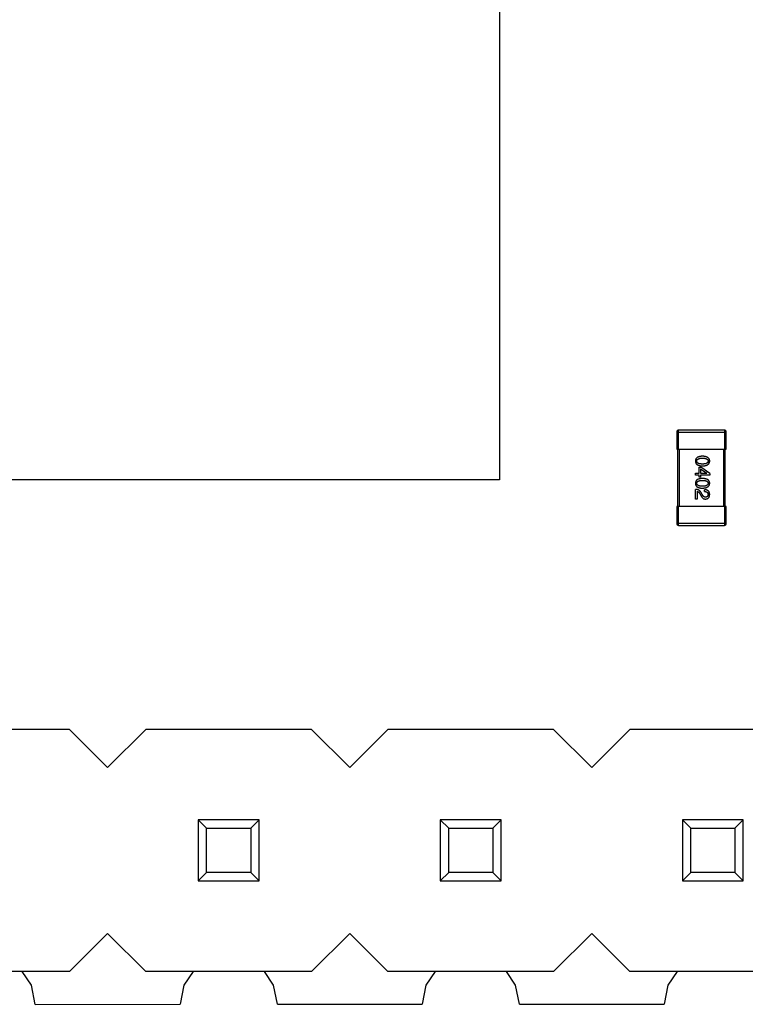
# Model space of a CAD drawing. Header units: millimetres. Extents: x 563 to 681, y 173 to 284.
# Tile 43 of 167: x 641 to 648, y 173 to 184. Entities that reach past the tile are written whole.
import ezdxf

# ---------------------------------------------------------------- set-up
doc = ezdxf.new("R2010")
doc.units = ezdxf.units.MM
doc.header["$LTSCALE"] = 30.734
doc.layers.get('0').update_dxf_attribs({"linetype": 'CONTINUOUS'})

msp = doc.modelspace()

# ---------------------------------------------------------------- linework, layer by layer
at = {"linetype": 'Continuous'}
for p, q in [((645.705, 188.905), (645.705, 178.905)), ((647.566, 179.405), (648.086, 179.405)), ((647.566, 179.405), (647.566, 179.225)), ((648.066, 179.425), (647.586, 179.425)), ((647.586, 179.225), (647.586, 179.425)), ((648.066, 179.425), (648.066, 179.225)), ((648.086, 179.225), (648.086, 179.405)), ((647.566, 179.225), (648.086, 179.225)), ((647.576, 179.225), (647.576, 178.625)), ((647.596, 178.625), (647.596, 179.225)), ((648.056, 179.225), (648.056, 178.625)), ((648.076, 178.625), (648.076, 179.225)), ((647.764, 178.972), (647.8, 178.972)), ((647.764, 178.954), (647.764, 178.972)), ((647.8, 178.954), (647.764, 178.954)), ((647.8, 179.037), (647.818, 179.037)), ((647.8, 178.972), (647.8, 179.037)), ((647.8, 178.932), (647.8, 178.954)), ((647.816, 179.02), (647.883, 178.973)), ((647.816, 179.02), (647.816, 178.972)), ((647.816, 178.972), (647.883, 178.972)), ((647.912, 178.954), (647.816, 178.954)), ((647.816, 178.954), (647.816, 178.932)), ((647.912, 178.97), (647.818, 179.037)), ((647.883, 178.972), (647.883, 178.973)), ((647.912, 178.97), (647.912, 178.954)), ((645.705, 178.905), (635.705, 178.905)), ((647.816, 178.932), (647.8, 178.932)), ((647.764, 178.702), (647.764, 178.803)), ((647.782, 178.783), (647.782, 178.702)), ((647.809, 178.758), (647.818, 178.742)), ((647.834, 178.749), (647.823, 178.769)), ((647.859, 178.781), (647.859, 178.8)), ((647.782, 178.702), (647.764, 178.702)), ((648.086, 178.625), (647.566, 178.625)), ((647.566, 178.625), (647.566, 178.445)), ((647.586, 178.425), (647.586, 178.625)), ((648.066, 178.625), (648.066, 178.425)), ((648.086, 178.445), (648.086, 178.625)), ((648.086, 178.445), (647.566, 178.445)), ((647.586, 178.425), (648.066, 178.425)), ((641.195, 176.285), (639.455, 176.285)), ((641.195, 176.285), (641.595, 175.885)), ((641.595, 175.885), (641.995, 176.285)), ((643.735, 176.285), (641.995, 176.285)), ((643.735, 176.285), (644.135, 175.885)), ((644.135, 175.885), (644.535, 176.285)), ((646.275, 176.285), (644.535, 176.285)), ((646.275, 176.285), (646.675, 175.885)), ((646.675, 175.885), (647.075, 176.285)), ((648.815, 176.285), (647.075, 176.285)), ((643.185, 175.335), (642.545, 175.335)), ((642.634, 175.247), (642.545, 175.335)), ((642.545, 175.335), (642.545, 174.695)), ((643.185, 175.335), (643.097, 175.247)), ((643.185, 174.695), (643.185, 175.335)), ((645.725, 175.335), (645.085, 175.335)), ((645.174, 175.247), (645.085, 175.335)), ((645.085, 175.335), (645.085, 174.695)), ((645.725, 175.335), (645.637, 175.247)), ((645.725, 174.695), (645.725, 175.335)), ((648.265, 175.335), (647.625, 175.335)), ((647.714, 175.247), (647.625, 175.335)), ((647.625, 175.335), (647.625, 174.695)), ((648.265, 175.335), (648.177, 175.247)), ((648.265, 174.695), (648.265, 175.335)), ((642.634, 175.247), (643.097, 175.247)), ((642.634, 174.784), (642.634, 175.247)), ((643.097, 175.247), (643.097, 174.784)), ((645.174, 175.247), (645.637, 175.247)), ((645.174, 174.784), (645.174, 175.247)), ((645.637, 175.247), (645.637, 174.784)), ((647.714, 175.247), (648.177, 175.247)), ((647.714, 174.784), (647.714, 175.247)), ((648.177, 175.247), (648.177, 174.784)), ((642.634, 174.784), (642.545, 174.695)), ((643.097, 174.784), (642.634, 174.784)), ((643.185, 174.695), (643.097, 174.784)), ((645.174, 174.784), (645.085, 174.695)), ((645.637, 174.784), (645.174, 174.784)), ((645.725, 174.695), (645.637, 174.784)), ((647.714, 174.784), (647.625, 174.695)), ((648.177, 174.784), (647.714, 174.784)), ((648.265, 174.695), (648.177, 174.784)), ((642.545, 174.695), (643.185, 174.695)), ((645.085, 174.695), (645.725, 174.695)), ((647.625, 174.695), (648.265, 174.695)), ((641.595, 174.145), (641.195, 173.745)), ((641.995, 173.745), (641.595, 174.145)), ((644.135, 174.145), (643.735, 173.745)), ((644.535, 173.745), (644.135, 174.145)), ((646.675, 174.145), (646.275, 173.745)), ((647.075, 173.745), (646.675, 174.145)), ((641.195, 173.745), (639.455, 173.745)), ((640.796, 173.6), (640.7, 173.745)), ((643.735, 173.745), (641.995, 173.745)), ((642.491, 173.745), (642.394, 173.6)), ((643.336, 173.6), (643.24, 173.745)), ((646.275, 173.745), (644.535, 173.745)), ((645.031, 173.745), (644.934, 173.6)), ((645.876, 173.6), (645.78, 173.745)), ((648.815, 173.745), (647.075, 173.745)), ((647.571, 173.745), (647.474, 173.6)), ((640.836, 173.4), (640.796, 173.6)), ((642.394, 173.6), (642.355, 173.401)), ((643.376, 173.401), (643.336, 173.6)), ((644.934, 173.6), (644.895, 173.401)), ((645.916, 173.401), (645.876, 173.6)), ((647.474, 173.6), (647.435, 173.401)), ((640.836, 173.4), (642.355, 173.401)), ((643.376, 173.401), (644.895, 173.401)), ((645.916, 173.401), (647.435, 173.401))]:
    msp.add_line(p, q, dxfattribs=at)
for centre, start, end in [((647.586, 179.405), 90, 180), ((648.066, 179.405), 0, 90), ((647.586, 178.445), 180, 270), ((648.066, 178.445), 270, 0)]:
    msp.add_arc(centre, 0.02, start, end, dxfattribs=at)
for points, knots in [([(647.836, 179.151), (647.833, 179.151), (647.827, 179.151), (647.819, 179.15), (647.811, 179.149), (647.804, 179.147), (647.797, 179.146), (647.791, 179.143), (647.786, 179.141), (647.781, 179.138), (647.776, 179.134), (647.773, 179.131), (647.769, 179.126), (647.767, 179.122), (647.765, 179.117), (647.763, 179.112), (647.762, 179.106), (647.762, 179.102), (647.762, 179.1)], [0, 0, 0, 0, 0.087693, 0.170223, 0.247496, 0.319826, 0.387768, 0.451403, 0.511459, 0.568358, 0.622671, 0.675251, 0.726739, 0.778422, 0.830759, 0.884394, 0.940865, 1, 1, 1, 1]), ([(647.912, 179.1), (647.912, 179.102), (647.912, 179.106), (647.911, 179.112), (647.909, 179.117), (647.907, 179.122), (647.904, 179.126), (647.901, 179.131), (647.897, 179.134), (647.892, 179.138), (647.887, 179.141), (647.882, 179.143), (647.875, 179.146), (647.869, 179.147), (647.861, 179.149), (647.853, 179.15), (647.845, 179.151), (647.839, 179.151), (647.836, 179.151)], [0, 0, 0, 0, 0.057911, 0.113262, 0.165956, 0.217443, 0.268511, 0.319665, 0.372, 0.426129, 0.483365, 0.543779, 0.607756, 0.676562, 0.749704, 0.827713, 0.911177, 1, 1, 1, 1]), ([(647.762, 179.1), (647.762, 179.098), (647.762, 179.094), (647.763, 179.089), (647.765, 179.084), (647.767, 179.079), (647.769, 179.074), (647.773, 179.07), (647.776, 179.066), (647.781, 179.063), (647.786, 179.06), (647.791, 179.057), (647.797, 179.055), (647.804, 179.053), (647.811, 179.052), (647.819, 179.051), (647.827, 179.05), (647.833, 179.05), (647.836, 179.049)], [0, 0, 0, 0, 0.059134, 0.115603, 0.169236, 0.221572, 0.273254, 0.32474, 0.377319, 0.431815, 0.488555, 0.548609, 0.612242, 0.680182, 0.75251, 0.829782, 0.91231, 1, 1, 1, 1]), ([(647.777, 179.1), (647.777, 179.102), (647.777, 179.104), (647.777, 179.107), (647.779, 179.111), (647.78, 179.114), (647.782, 179.116), (647.785, 179.119), (647.788, 179.121), (647.791, 179.123), (647.795, 179.125), (647.8, 179.126), (647.805, 179.128), (647.81, 179.129), (647.816, 179.13), (647.822, 179.13), (647.829, 179.131), (647.833, 179.131), (647.836, 179.131)], [0, 0, 0, 0, 0.049766, 0.097012, 0.143225, 0.188786, 0.235079, 0.282962, 0.333687, 0.387747, 0.445963, 0.508657, 0.576545, 0.649868, 0.72822, 0.812712, 0.903543, 1, 1, 1, 1]), ([(647.836, 179.069), (647.833, 179.069), (647.829, 179.069), (647.822, 179.07), (647.816, 179.07), (647.81, 179.071), (647.805, 179.072), (647.8, 179.073), (647.796, 179.075), (647.792, 179.077), (647.788, 179.079), (647.785, 179.081), (647.783, 179.084), (647.781, 179.087), (647.779, 179.09), (647.778, 179.093), (647.777, 179.097), (647.777, 179.099), (647.777, 179.1)], [0, 0, 0, 0, 0.094834, 0.184067, 0.267029, 0.344713, 0.417334, 0.484367, 0.546941, 0.604717, 0.65953, 0.710539, 0.759381, 0.806382, 0.853027, 0.900623, 0.949121, 1, 1, 1, 1]), ([(647.836, 179.131), (647.838, 179.131), (647.843, 179.131), (647.849, 179.13), (647.856, 179.13), (647.861, 179.129), (647.867, 179.128), (647.872, 179.126), (647.876, 179.125), (647.88, 179.123), (647.883, 179.121), (647.886, 179.119), (647.889, 179.116), (647.891, 179.114), (647.893, 179.111), (647.894, 179.107), (647.895, 179.104), (647.895, 179.102), (647.895, 179.1)], [0, 0, 0, 0, 0.096452, 0.187278, 0.271765, 0.350519, 0.423437, 0.491321, 0.554011, 0.612224, 0.666281, 0.717003, 0.764884, 0.811423, 0.856783, 0.902993, 0.950236, 1, 1, 1, 1]), ([(647.836, 179.049), (647.839, 179.05), (647.845, 179.05), (647.853, 179.051), (647.861, 179.052), (647.868, 179.053), (647.875, 179.055), (647.881, 179.058), (647.887, 179.06), (647.892, 179.063), (647.896, 179.067), (647.9, 179.07), (647.904, 179.074), (647.907, 179.079), (647.909, 179.084), (647.91, 179.089), (647.912, 179.094), (647.912, 179.098), (647.912, 179.1)], [0, 0, 0, 0, 0.088475, 0.171606, 0.249595, 0.322626, 0.391327, 0.455765, 0.516374, 0.573675, 0.628522, 0.681161, 0.732559, 0.783563, 0.83504, 0.887639, 0.942585, 1, 1, 1, 1]), ([(647.895, 179.1), (647.895, 179.099), (647.895, 179.097), (647.894, 179.093), (647.893, 179.09), (647.891, 179.087), (647.889, 179.084), (647.886, 179.081), (647.883, 179.079), (647.88, 179.077), (647.876, 179.075), (647.872, 179.073), (647.867, 179.072), (647.861, 179.071), (647.856, 179.07), (647.849, 179.07), (647.843, 179.069), (647.838, 179.069), (647.836, 179.069)], [0, 0, 0, 0, 0.050604, 0.098688, 0.145699, 0.191791, 0.238625, 0.286717, 0.337546, 0.391814, 0.449755, 0.512106, 0.579685, 0.652048, 0.730262, 0.814146, 0.904281, 1, 1, 1, 1]), ([(647.836, 178.918), (647.833, 178.918), (647.827, 178.918), (647.819, 178.917), (647.811, 178.916), (647.804, 178.914), (647.797, 178.912), (647.791, 178.91), (647.786, 178.908), (647.781, 178.905), (647.776, 178.901), (647.773, 178.897), (647.769, 178.893), (647.767, 178.889), (647.765, 178.884), (647.763, 178.879), (647.762, 178.873), (647.762, 178.869), (647.762, 178.867)], [0, 0, 0, 0, 0.087693, 0.170223, 0.247496, 0.319826, 0.387768, 0.451403, 0.511459, 0.568358, 0.622671, 0.675251, 0.726739, 0.778422, 0.830759, 0.884394, 0.940865, 1, 1, 1, 1]), ([(647.762, 178.867), (647.762, 178.865), (647.762, 178.861), (647.763, 178.856), (647.765, 178.85), (647.767, 178.845), (647.769, 178.841), (647.773, 178.837), (647.776, 178.833), (647.781, 178.83), (647.786, 178.827), (647.791, 178.824), (647.797, 178.822), (647.804, 178.82), (647.811, 178.818), (647.819, 178.817), (647.827, 178.817), (647.833, 178.816), (647.836, 178.816)], [0, 0, 0, 0, 0.059134, 0.115603, 0.169236, 0.221572, 0.273254, 0.32474, 0.377319, 0.431815, 0.488555, 0.548609, 0.612242, 0.680182, 0.75251, 0.829782, 0.91231, 1, 1, 1, 1]), ([(647.777, 178.867), (647.777, 178.868), (647.777, 178.871), (647.777, 178.874), (647.779, 178.877), (647.78, 178.88), (647.782, 178.883), (647.785, 178.886), (647.788, 178.888), (647.791, 178.89), (647.795, 178.892), (647.8, 178.893), (647.805, 178.895), (647.81, 178.896), (647.816, 178.896), (647.822, 178.897), (647.829, 178.897), (647.833, 178.897), (647.836, 178.897)], [0, 0, 0, 0, 0.049766, 0.097012, 0.143225, 0.188786, 0.235079, 0.282962, 0.333687, 0.387747, 0.445963, 0.508657, 0.576545, 0.649868, 0.72822, 0.812712, 0.903543, 1, 1, 1, 1]), ([(647.836, 178.836), (647.833, 178.836), (647.829, 178.836), (647.822, 178.836), (647.816, 178.837), (647.81, 178.838), (647.805, 178.839), (647.8, 178.84), (647.796, 178.842), (647.792, 178.844), (647.788, 178.846), (647.785, 178.848), (647.783, 178.851), (647.781, 178.853), (647.779, 178.857), (647.778, 178.86), (647.777, 178.863), (647.777, 178.866), (647.777, 178.867)], [0, 0, 0, 0, 0.094834, 0.184067, 0.267029, 0.344713, 0.417334, 0.484367, 0.546941, 0.604717, 0.65953, 0.710539, 0.759381, 0.806382, 0.853027, 0.900623, 0.949121, 1, 1, 1, 1]), ([(647.912, 178.867), (647.912, 178.869), (647.912, 178.873), (647.911, 178.879), (647.909, 178.884), (647.907, 178.889), (647.904, 178.893), (647.901, 178.897), (647.897, 178.901), (647.892, 178.905), (647.887, 178.908), (647.882, 178.91), (647.875, 178.912), (647.869, 178.914), (647.861, 178.916), (647.853, 178.917), (647.845, 178.918), (647.839, 178.918), (647.836, 178.918)], [0, 0, 0, 0, 0.057911, 0.113262, 0.165956, 0.217443, 0.268511, 0.319665, 0.372, 0.426129, 0.483365, 0.543779, 0.607756, 0.676562, 0.749704, 0.827713, 0.911177, 1, 1, 1, 1]), ([(647.836, 178.897), (647.838, 178.897), (647.843, 178.897), (647.849, 178.897), (647.856, 178.896), (647.861, 178.896), (647.867, 178.895), (647.872, 178.893), (647.876, 178.892), (647.88, 178.89), (647.883, 178.888), (647.886, 178.886), (647.889, 178.883), (647.891, 178.88), (647.893, 178.877), (647.894, 178.874), (647.895, 178.871), (647.895, 178.868), (647.895, 178.867)], [0, 0, 0, 0, 0.096452, 0.187278, 0.271765, 0.350519, 0.423437, 0.491321, 0.554011, 0.612224, 0.666281, 0.717003, 0.764884, 0.811423, 0.856783, 0.902993, 0.950236, 1, 1, 1, 1]), ([(647.895, 178.867), (647.895, 178.866), (647.895, 178.863), (647.894, 178.86), (647.893, 178.857), (647.891, 178.853), (647.889, 178.851), (647.886, 178.848), (647.883, 178.846), (647.88, 178.844), (647.876, 178.842), (647.872, 178.84), (647.867, 178.839), (647.861, 178.838), (647.856, 178.837), (647.849, 178.836), (647.843, 178.836), (647.838, 178.836), (647.836, 178.836)], [0, 0, 0, 0, 0.050604, 0.098688, 0.145699, 0.191791, 0.238625, 0.286717, 0.337546, 0.391814, 0.449755, 0.512106, 0.579685, 0.652048, 0.730262, 0.814146, 0.904281, 1, 1, 1, 1]), ([(647.836, 178.816), (647.839, 178.816), (647.845, 178.817), (647.853, 178.818), (647.861, 178.819), (647.868, 178.82), (647.875, 178.822), (647.881, 178.824), (647.887, 178.827), (647.892, 178.83), (647.896, 178.833), (647.9, 178.837), (647.904, 178.841), (647.907, 178.846), (647.909, 178.851), (647.91, 178.856), (647.912, 178.861), (647.912, 178.865), (647.912, 178.867)], [0, 0, 0, 0, 0.088475, 0.171606, 0.249595, 0.322626, 0.391327, 0.455765, 0.516374, 0.573675, 0.628522, 0.681161, 0.732559, 0.783563, 0.83504, 0.887639, 0.942585, 1, 1, 1, 1]), ([(647.823, 178.769), (647.822, 178.77), (647.82, 178.773), (647.818, 178.776), (647.815, 178.78), (647.812, 178.783), (647.809, 178.786), (647.806, 178.789), (647.803, 178.792), (647.799, 178.794), (647.795, 178.796), (647.791, 178.798), (647.787, 178.799), (647.783, 178.801), (647.779, 178.802), (647.774, 178.802), (647.769, 178.803), (647.766, 178.803), (647.764, 178.803)], [0, 0, 0, 0, 0.065828, 0.130094, 0.192451, 0.254037, 0.313974, 0.373757, 0.433048, 0.492243, 0.551902, 0.611758, 0.672678, 0.734814, 0.798569, 0.863693, 0.930488, 1, 1, 1, 1]), ([(647.782, 178.783), (647.783, 178.782), (647.785, 178.782), (647.789, 178.78), (647.793, 178.778), (647.796, 178.775), (647.8, 178.772), (647.803, 178.768), (647.806, 178.763), (647.808, 178.76), (647.809, 178.758)], [0, 0, 0, 0, 0.103034, 0.208166, 0.318255, 0.434664, 0.559728, 0.695394, 0.841708, 1, 1, 1, 1]), ([(647.818, 178.742), (647.819, 178.741), (647.821, 178.737), (647.823, 178.733), (647.826, 178.728), (647.828, 178.724), (647.831, 178.72), (647.834, 178.717), (647.837, 178.714), (647.84, 178.711), (647.843, 178.709), (647.846, 178.707), (647.85, 178.705), (647.853, 178.704), (647.857, 178.703), (647.86, 178.702), (647.864, 178.702), (647.866, 178.702), (647.868, 178.702)], [0, 0, 0, 0, 0.082731, 0.161257, 0.236138, 0.307554, 0.375712, 0.440848, 0.502916, 0.562567, 0.619798, 0.675716, 0.73039, 0.78386, 0.837315, 0.890547, 0.944917, 1, 1, 1, 1]), ([(647.868, 178.722), (647.868, 178.722), (647.866, 178.722), (647.864, 178.722), (647.861, 178.722), (647.859, 178.723), (647.857, 178.724), (647.854, 178.725), (647.852, 178.726), (647.85, 178.728), (647.848, 178.73), (647.846, 178.732), (647.844, 178.734), (647.842, 178.736), (647.84, 178.739), (647.838, 178.742), (647.836, 178.745), (647.835, 178.748), (647.834, 178.749)], [0, 0, 0, 0, 0.052237, 0.103888, 0.155485, 0.207395, 0.259864, 0.31356, 0.369176, 0.4266, 0.486836, 0.550048, 0.61567, 0.685271, 0.75824, 0.834614, 0.915635, 1, 1, 1, 1]), ([(647.912, 178.749), (647.912, 178.751), (647.912, 178.755), (647.911, 178.761), (647.91, 178.766), (647.908, 178.771), (647.906, 178.775), (647.904, 178.78), (647.901, 178.783), (647.898, 178.787), (647.894, 178.79), (647.89, 178.792), (647.886, 178.795), (647.881, 178.796), (647.876, 178.798), (647.871, 178.799), (647.865, 178.8), (647.861, 178.8), (647.859, 178.8)], [0, 0, 0, 0, 0.07282, 0.141057, 0.2062, 0.267672, 0.326735, 0.383519, 0.439188, 0.494454, 0.549628, 0.605958, 0.66397, 0.72402, 0.787502, 0.854127, 0.925065, 1, 1, 1, 1]), ([(647.859, 178.781), (647.86, 178.781), (647.863, 178.781), (647.867, 178.78), (647.871, 178.78), (647.874, 178.779), (647.878, 178.778), (647.881, 178.776), (647.883, 178.775), (647.886, 178.773), (647.888, 178.771), (647.89, 178.769), (647.891, 178.767), (647.892, 178.764), (647.893, 178.761), (647.894, 178.758), (647.895, 178.755), (647.895, 178.753), (647.895, 178.751)], [0, 0, 0, 0, 0.082594, 0.15978, 0.232961, 0.301462, 0.365595, 0.426678, 0.484662, 0.540809, 0.595146, 0.648401, 0.702272, 0.757102, 0.813447, 0.872233, 0.934055, 1, 1, 1, 1]), ([(647.895, 178.751), (647.895, 178.75), (647.894, 178.748), (647.894, 178.745), (647.894, 178.742), (647.893, 178.739), (647.892, 178.737), (647.891, 178.734), (647.889, 178.732), (647.888, 178.73), (647.886, 178.728), (647.884, 178.727), (647.882, 178.725), (647.88, 178.724), (647.877, 178.723), (647.874, 178.723), (647.871, 178.722), (647.869, 178.722), (647.868, 178.722)], [0, 0, 0, 0, 0.076112, 0.148436, 0.216883, 0.281466, 0.34298, 0.402356, 0.459881, 0.51546, 0.571111, 0.62658, 0.683162, 0.741007, 0.801404, 0.863825, 0.930544, 1, 1, 1, 1]), ([(647.868, 178.702), (647.869, 178.702), (647.873, 178.703), (647.877, 178.703), (647.882, 178.705), (647.886, 178.706), (647.89, 178.708), (647.893, 178.71), (647.897, 178.712), (647.9, 178.715), (647.902, 178.718), (647.905, 178.722), (647.907, 178.725), (647.908, 178.729), (647.91, 178.734), (647.911, 178.739), (647.911, 178.744), (647.912, 178.747), (647.912, 178.749)], [0, 0, 0, 0, 0.070688, 0.137741, 0.201612, 0.262778, 0.321223, 0.378455, 0.434411, 0.490146, 0.546362, 0.603392, 0.662208, 0.723401, 0.787372, 0.85442, 0.925153, 1, 1, 1, 1])]:
    msp.add_open_spline(points, degree=3, knots=knots, dxfattribs=at)

doc.saveas('drawing.dxf')
